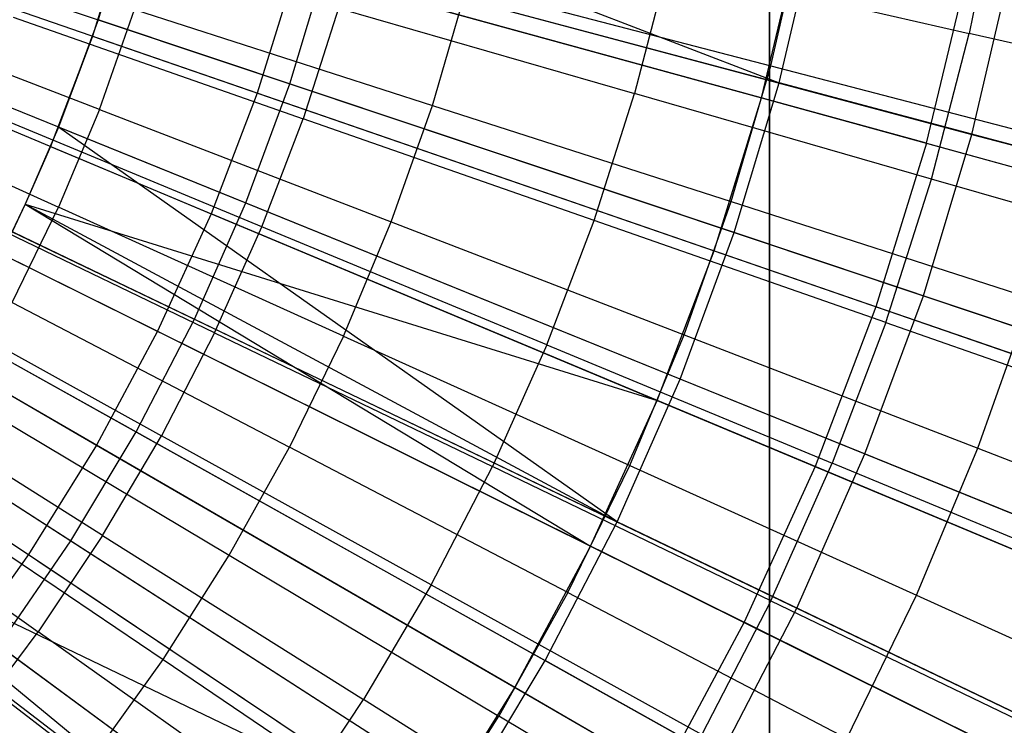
# Model space of a CAD drawing. Extents: x -8.3 to 8.8, y -6 to 6.
# Tile 89 of 177: x 1.097 to 1.632, y -0.7 to -0.317. Entities that reach past the tile are written whole.
import ezdxf

# ---------------------------------------------------------------- set-up
doc = ezdxf.new("R2010")
doc.units = 0
doc.header["$LTSCALE"] = 2.54
doc.layers.get('0').update_dxf_attribs({"linetype": 'CONTINUOUS'})

# ---------------------------------------------------------------- blocks, each defined once
blk = doc.blocks.new('DROPS_COLOR_A_STL')
at = {"color": 0}
for p, q in [((9.904, 0.9, 25.80851), (9.904, -0.9, 25.80851)), ((9.904, 0.9, 25.80851), (9.904, -0.9, 25.80851)), ((9.904, -0.9, 14.15283), (9.904, 0.9, 14.15283)), ((9.904, -0.9, 14.15283), (9.904, 0.9, 14.15283)), ((9.62552, -0.35672, 2.05569), (9.28416, -0.23895, 1.98105)), ((9.62552, -0.35672, 2.05569), (9.28416, -0.23895, 1.98105)), ((10.02838, -0.24413, 13.80348), (10.01243, -0.3243, 13.80348)), ((10.02838, -0.24413, 13.80348), (10.01243, -0.3243, 13.80348)), ((9.55498, -0.26466, 13.55295), (9.53605, -0.32585, 13.55295)), ((9.55498, -0.26466, 13.55295), (9.53605, -0.32585, 13.55295)), ((9.55498, -0.26466, 13.55295), (9.89951, -0.35931, 13.46176)), ((9.55498, -0.26466, 13.55295), (9.89951, -0.35931, 13.46176)), ((9.90463, -0.3419, 13.75225), (9.92187, -0.26706, 13.75225)), ((9.90463, -0.3419, 13.75225), (9.92187, -0.26706, 13.75225)), ((9.89951, -0.35931, 13.46176), (9.91984, -0.27477, 13.46176)), ((9.89951, -0.35931, 13.46176), (9.91984, -0.27477, 13.46176)), ((9.26742, -0.28283, 1.98105), (9.60054, -0.42223, 2.05569)), ((9.26742, -0.28283, 1.98105), (9.60054, -0.42223, 2.05569)), ((9.84872, -0.28694, 13.85715), (9.83066, -0.35698, 13.85715)), ((9.84872, -0.28694, 13.85715), (9.83066, -0.35698, 13.85715)), ((9.84872, -0.28694, 13.85715), (10.01243, -0.3243, 13.80348)), ((9.84872, -0.28694, 13.85715), (10.01243, -0.3243, 13.80348)), ((9.64625, -0.28974, 2.05569), (9.62552, -0.35672, 2.05569)), ((9.64625, -0.28974, 2.05569), (9.62552, -0.35672, 2.05569)), ((9.98928, -0.38397, 2.15275), (9.64625, -0.28974, 2.05569)), ((9.98928, -0.38397, 2.15275), (9.64625, -0.28974, 2.05569)), ((9.98928, -0.38397, 2.15275), (10.01101, -0.29363, 2.15275)), ((9.98928, -0.38397, 2.15275), (10.01101, -0.29363, 2.15275)), ((9.72079, -0.36338, 13.80441), (9.73954, -0.29891, 13.80441)), ((9.72079, -0.36338, 13.80441), (9.73954, -0.29891, 13.80441)), ((9.73954, -0.29891, 13.80441), (9.90463, -0.3419, 13.75225)), ((9.73954, -0.29891, 13.80441), (9.90463, -0.3419, 13.75225)), ((9.53982, -0.36554, 13.85123), (9.38183, -0.30464, 13.89275)), ((9.53982, -0.36554, 13.85123), (9.38183, -0.30464, 13.89275)), ((9.49291, -0.3154, 13.94927), (9.6506, -0.37058, 13.90573)), ((9.49291, -0.3154, 13.94927), (9.6506, -0.37058, 13.90573)), ((9.53982, -0.36554, 13.85123), (9.55898, -0.31131, 13.85123)), ((9.53982, -0.36554, 13.85123), (9.55898, -0.31131, 13.85123)), ((9.55898, -0.31131, 13.85123), (9.72079, -0.36338, 13.80441)), ((9.55898, -0.31131, 13.85123), (9.72079, -0.36338, 13.80441)), ((9.66971, -0.31061, 13.90573), (9.6506, -0.37058, 13.90573)), ((9.66971, -0.31061, 13.90573), (9.6506, -0.37058, 13.90573)), ((9.66971, -0.31061, 13.90573), (9.83066, -0.35698, 13.85715)), ((9.66971, -0.31061, 13.90573), (9.83066, -0.35698, 13.85715)), ((9.53605, -0.32585, 13.55295), (9.53911, -0.31684, 13.7163)), ((9.24791, -0.32555, 1.98105), (9.57141, -0.48601, 2.05569)), ((9.24791, -0.32555, 1.98105), (9.57141, -0.48601, 2.05569)), ((9.53605, -0.32585, 13.55295), (9.51323, -0.38569, 13.55295)), ((9.53605, -0.32585, 13.55295), (9.51323, -0.38569, 13.55295)), ((9.53605, -0.32585, 13.55295), (9.51758, -0.37513, 13.7163)), ((9.53605, -0.32585, 13.55295), (9.8738, -0.44237, 13.46176)), ((9.53605, -0.32585, 13.55295), (9.8738, -0.44237, 13.46176)), ((9.99201, -0.40346, 13.80348), (10.01243, -0.3243, 13.80348)), ((9.99201, -0.40346, 13.80348), (10.01243, -0.3243, 13.80348)), ((10.17653, -0.36176, 13.74469), (10.01243, -0.3243, 13.80348)), ((10.17653, -0.36176, 13.74469), (10.01243, -0.3243, 13.80348)), ((9.88319, -0.41564, 13.75225), (9.90463, -0.3419, 13.75225)), ((9.88319, -0.41564, 13.75225), (9.90463, -0.3419, 13.75225)), ((9.90463, -0.3419, 13.75225), (10.07016, -0.385, 13.69473)), ((9.90463, -0.3419, 13.75225), (10.07016, -0.385, 13.69473)), ((9.36333, -0.34886, 13.89275), (9.51762, -0.41861, 13.85123)), ((9.36333, -0.34886, 13.89275), (9.51762, -0.41861, 13.85123)), ((9.62552, -0.35672, 2.05569), (9.60054, -0.42223, 2.05569)), ((9.62552, -0.35672, 2.05569), (9.60054, -0.42223, 2.05569)), ((9.96181, -0.47273, 2.15275), (9.62552, -0.35672, 2.05569)), ((9.96181, -0.47273, 2.15275), (9.62552, -0.35672, 2.05569)), ((9.80869, -0.42589, 13.85715), (9.83066, -0.35698, 13.85715)), ((9.80869, -0.42589, 13.85715), (9.83066, -0.35698, 13.85715)), ((9.99201, -0.40346, 13.80348), (9.83066, -0.35698, 13.85715)), ((9.99201, -0.40346, 13.80348), (9.83066, -0.35698, 13.85715)), ((9.69843, -0.42669, 13.80441), (9.72079, -0.36338, 13.80441)), ((9.69843, -0.42669, 13.80441), (9.72079, -0.36338, 13.80441)), ((9.72079, -0.36338, 13.80441), (9.88319, -0.41564, 13.75225)), ((9.72079, -0.36338, 13.80441), (9.88319, -0.41564, 13.75225)), ((9.8738, -0.44237, 13.46176), (9.89951, -0.35931, 13.46176)), ((9.8738, -0.44237, 13.46176), (9.89951, -0.35931, 13.46176)), ((9.89951, -0.35931, 13.46176), (10.23787, -0.45226, 13.34844)), ((9.89951, -0.35931, 13.46176), (10.23787, -0.45226, 13.34844)), ((9.22571, -0.36694, 1.98105), (9.53826, -0.54779, 2.05569)), ((9.22571, -0.36694, 1.98105), (9.53826, -0.54779, 2.05569)), ((9.62815, -0.42937, 13.90573), (9.47381, -0.36544, 13.94927)), ((9.62815, -0.42937, 13.90573), (9.47381, -0.36544, 13.94927)), ((9.53982, -0.36554, 13.85123), (9.51762, -0.41861, 13.85123)), ((9.53982, -0.36554, 13.85123), (9.51762, -0.41861, 13.85123)), ((9.53982, -0.36554, 13.85123), (9.69843, -0.42669, 13.80441)), ((9.53982, -0.36554, 13.85123), (9.69843, -0.42669, 13.80441)), ((9.62815, -0.42937, 13.90573), (9.6506, -0.37058, 13.90573)), ((9.62815, -0.42937, 13.90573), (9.6506, -0.37058, 13.90573)), ((9.80869, -0.42589, 13.85715), (9.6506, -0.37058, 13.90573)), ((9.80869, -0.42589, 13.85715), (9.6506, -0.37058, 13.90573)), ((9.51323, -0.38569, 13.55295), (9.51758, -0.37513, 13.7163)), ((9.98928, -0.38397, 2.15275), (9.96181, -0.47273, 2.15275)), ((9.98928, -0.38397, 2.15275), (9.96181, -0.47273, 2.15275)), ((9.98928, -0.38397, 2.15275), (10.32579, -0.47641, 2.27183)), ((9.98928, -0.38397, 2.15275), (10.32579, -0.47641, 2.27183)), ((9.51323, -0.38569, 13.55295), (9.4995, -0.41698, 13.7163)), ((9.51323, -0.38569, 13.55295), (9.4995, -0.41698, 13.55295)), ((9.51323, -0.38569, 13.55295), (9.4995, -0.41698, 13.55295)), ((9.51323, -0.38569, 13.55295), (9.84282, -0.52362, 13.46176)), ((9.51323, -0.38569, 13.55295), (9.84282, -0.52362, 13.46176)), ((9.96718, -0.48135, 13.80348), (9.99201, -0.40346, 13.80348)), ((9.96718, -0.48135, 13.80348), (9.99201, -0.40346, 13.80348)), ((10.15375, -0.45006, 13.74469), (9.99201, -0.40346, 13.80348)), ((10.15375, -0.45006, 13.74469), (9.99201, -0.40346, 13.80348)), ((9.2009, -0.40681, 1.98105), (9.50122, -0.60732, 2.05569)), ((9.2009, -0.40681, 1.98105), (9.50122, -0.60732, 2.05569)), ((9.60245, -0.48682, 13.90573), (9.45193, -0.41434, 13.94927)), ((9.60245, -0.48682, 13.90573), (9.45193, -0.41434, 13.94927)), ((9.4995, -0.41698, 13.55295), (9.48662, -0.44395, 13.55295)), ((9.4995, -0.41698, 13.55295), (9.48662, -0.44395, 13.55295)), ((9.4995, -0.41698, 13.55295), (9.49246, -0.43198, 13.7163)), ((9.4995, -0.41698, 13.55295), (9.4995, -0.41698, 13.7163)), ((9.4995, -0.41698, 13.55295), (9.8067, -0.60271, 13.46176)), ((9.4995, -0.41698, 13.55295), (9.8067, -0.60271, 13.46176)), ((9.4995, -0.41698, 13.55295), (9.84282, -0.52362, 13.46176)), ((9.4995, -0.41698, 13.55295), (9.84282, -0.52362, 13.46176)), ((9.8576, -0.48805, 13.75225), (9.88319, -0.41564, 13.75225)), ((9.8576, -0.48805, 13.75225), (9.88319, -0.41564, 13.75225)), ((9.88319, -0.41564, 13.75225), (10.04601, -0.46804, 13.69473)), ((9.88319, -0.41564, 13.75225), (10.04601, -0.46804, 13.69473)), ((9.49245, -0.47033, 13.85123), (9.51762, -0.41861, 13.85123)), ((9.49245, -0.47033, 13.85123), (9.51762, -0.41861, 13.85123)), ((9.67251, -0.48862, 13.80441), (9.51762, -0.41861, 13.85123)), ((9.67251, -0.48862, 13.80441), (9.51762, -0.41861, 13.85123)), ((9.60054, -0.42223, 2.05569), (9.57141, -0.48601, 2.05569)), ((9.60054, -0.42223, 2.05569), (9.57141, -0.48601, 2.05569)), ((9.9287, -0.55955, 2.15275), (9.60054, -0.42223, 2.05569)), ((9.9287, -0.55955, 2.15275), (9.60054, -0.42223, 2.05569)), ((9.67251, -0.48862, 13.80441), (9.69843, -0.42669, 13.80441)), ((9.67251, -0.48862, 13.80441), (9.69843, -0.42669, 13.80441)), ((9.69843, -0.42669, 13.80441), (9.8576, -0.48805, 13.75225)), ((9.69843, -0.42669, 13.80441), (9.8576, -0.48805, 13.75225)), ((9.7829, -0.49347, 13.85715), (9.80869, -0.42589, 13.85715)), ((9.7829, -0.49347, 13.85715), (9.80869, -0.42589, 13.85715)), ((9.96718, -0.48135, 13.80348), (9.80869, -0.42589, 13.85715)), ((9.96718, -0.48135, 13.80348), (9.80869, -0.42589, 13.85715)), ((9.60245, -0.48682, 13.90573), (9.62815, -0.42937, 13.90573)), ((9.60245, -0.48682, 13.90573), (9.62815, -0.42937, 13.90573)), ((9.7829, -0.49347, 13.85715), (9.62815, -0.42937, 13.90573)), ((9.7829, -0.49347, 13.85715), (9.62815, -0.42937, 13.90573)), ((9.48662, -0.44395, 13.55295), (9.8067, -0.60271, 13.46176)), ((9.48662, -0.44395, 13.55295), (9.8067, -0.60271, 13.46176)), ((9.84282, -0.52362, 13.46176), (9.8738, -0.44237, 13.46176)), ((9.84282, -0.52362, 13.46176), (9.8738, -0.44237, 13.46176)), ((9.8738, -0.44237, 13.46176), (10.20551, -0.55681, 13.34844)), ((9.8738, -0.44237, 13.46176), (10.20551, -0.55681, 13.34844)), ((9.42735, -0.46192, 13.94927), (9.57356, -0.54274, 13.90573)), ((9.42735, -0.46192, 13.94927), (9.57356, -0.54274, 13.90573)), ((9.49245, -0.47033, 13.85123), (9.64314, -0.549, 13.80441)), ((9.49245, -0.47033, 13.85123), (9.64314, -0.549, 13.80441)), ((10.01721, -0.54957, 13.69473), (10.04601, -0.46804, 13.69473)), ((10.01721, -0.54957, 13.69473), (10.04601, -0.46804, 13.69473)), ((9.96181, -0.47273, 2.15275), (9.9287, -0.55955, 2.15275)), ((9.96181, -0.47273, 2.15275), (9.9287, -0.55955, 2.15275)), ((10.29171, -0.58655, 2.27183), (9.96181, -0.47273, 2.15275)), ((10.29171, -0.58655, 2.27183), (9.96181, -0.47273, 2.15275)), ((9.96718, -0.48135, 13.80348), (9.93803, -0.55773, 13.80348)), ((9.96718, -0.48135, 13.80348), (9.93803, -0.55773, 13.80348)), ((9.96718, -0.48135, 13.80348), (10.12606, -0.53694, 13.74469)), ((9.96718, -0.48135, 13.80348), (10.12606, -0.53694, 13.74469)), ((9.57141, -0.48601, 2.05569), (9.53826, -0.54779, 2.05569)), ((9.57141, -0.48601, 2.05569), (9.53826, -0.54779, 2.05569)), ((9.57141, -0.48601, 2.05569), (9.89011, -0.64408, 2.15275)), ((9.57141, -0.48601, 2.05569), (9.89011, -0.64408, 2.15275)), ((9.60245, -0.48682, 13.90573), (9.57356, -0.54274, 13.90573)), ((9.60245, -0.48682, 13.90573), (9.57356, -0.54274, 13.90573)), ((9.60245, -0.48682, 13.90573), (9.75335, -0.55949, 13.85715)), ((9.60245, -0.48682, 13.90573), (9.75335, -0.55949, 13.85715)), ((9.67251, -0.48862, 13.80441), (9.64314, -0.549, 13.80441)), ((9.67251, -0.48862, 13.80441), (9.64314, -0.549, 13.80441)), ((9.67251, -0.48862, 13.80441), (9.82796, -0.55889, 13.75225)), ((9.67251, -0.48862, 13.80441), (9.82796, -0.55889, 13.75225)), ((9.82796, -0.55889, 13.75225), (9.8576, -0.48805, 13.75225)), ((9.82796, -0.55889, 13.75225), (9.8576, -0.48805, 13.75225)), ((9.8576, -0.48805, 13.75225), (10.01721, -0.54957, 13.69473)), ((9.8576, -0.48805, 13.75225), (10.01721, -0.54957, 13.69473)), ((9.7829, -0.49347, 13.85715), (9.75335, -0.55949, 13.85715)), ((9.7829, -0.49347, 13.85715), (9.75335, -0.55949, 13.85715)), ((9.7829, -0.49347, 13.85715), (9.93803, -0.55773, 13.80348)), ((9.7829, -0.49347, 13.85715), (9.93803, -0.55773, 13.80348)), ((9.45634, -0.50039, 13.55295), (9.76559, -0.67932, 13.46176)), ((9.45634, -0.50039, 13.55295), (9.76559, -0.67932, 13.46176)), ((9.54159, -0.59694, 13.90573), (9.40013, -0.50806, 13.94927)), ((9.54159, -0.59694, 13.90573), (9.40013, -0.50806, 13.94927)), ((9.4644, -0.52054, 13.85123), (9.61039, -0.60761, 13.80441)), ((9.4644, -0.52054, 13.85123), (9.61039, -0.60761, 13.80441)), ((9.8067, -0.60271, 13.46176), (9.84282, -0.52362, 13.46176)), ((9.8067, -0.60271, 13.46176), (9.84282, -0.52362, 13.46176)), ((9.84282, -0.52362, 13.46176), (10.16652, -0.65907, 13.34844)), ((9.84282, -0.52362, 13.46176), (10.16652, -0.65907, 13.34844)), ((9.54159, -0.59694, 13.90573), (9.57356, -0.54274, 13.90573)), ((9.54159, -0.59694, 13.90573), (9.57356, -0.54274, 13.90573)), ((9.72016, -0.62375, 13.85715), (9.57356, -0.54274, 13.90573)), ((9.72016, -0.62375, 13.85715), (9.57356, -0.54274, 13.90573)), ((9.53826, -0.54779, 2.05569), (9.50122, -0.60732, 2.05569)), ((9.53826, -0.54779, 2.05569), (9.50122, -0.60732, 2.05569)), ((9.53826, -0.54779, 2.05569), (9.84617, -0.72595, 2.15275)), ((9.53826, -0.54779, 2.05569), (9.84617, -0.72595, 2.15275)), ((9.61039, -0.60761, 13.80441), (9.64314, -0.549, 13.80441)), ((9.61039, -0.60761, 13.80441), (9.64314, -0.549, 13.80441)), ((9.79436, -0.62795, 13.75225), (9.64314, -0.549, 13.80441)), ((9.79436, -0.62795, 13.75225), (9.64314, -0.549, 13.80441)), ((9.98383, -0.62935, 13.69473), (10.01721, -0.54957, 13.69473)), ((9.98383, -0.62935, 13.69473), (10.01721, -0.54957, 13.69473)), ((10.01721, -0.54957, 13.69473), (10.17725, -0.61127, 13.63179)), ((10.01721, -0.54957, 13.69473), (10.17725, -0.61127, 13.63179)), ((9.37037, -0.5526, 13.94927), (9.50662, -0.64927, 13.90573)), ((9.37037, -0.5526, 13.94927), (9.50662, -0.64927, 13.90573)), ((9.4225, -0.55476, 13.55295), (9.71965, -0.75315, 13.46176)), ((9.4225, -0.55476, 13.55295), (9.71965, -0.75315, 13.46176)), ((9.72016, -0.62375, 13.85715), (9.75335, -0.55949, 13.85715)), ((9.72016, -0.62375, 13.85715), (9.75335, -0.55949, 13.85715)), ((9.90464, -0.63235, 13.80348), (9.75335, -0.55949, 13.85715)), ((9.90464, -0.63235, 13.80348), (9.75335, -0.55949, 13.85715)), ((9.79436, -0.62795, 13.75225), (9.82796, -0.55889, 13.75225)), ((9.79436, -0.62795, 13.75225), (9.82796, -0.55889, 13.75225)), ((9.82796, -0.55889, 13.75225), (9.98383, -0.62935, 13.69473)), ((9.82796, -0.55889, 13.75225), (9.98383, -0.62935, 13.69473)), ((9.9287, -0.55955, 2.15275), (9.89011, -0.64408, 2.15275)), ((9.9287, -0.55955, 2.15275), (9.89011, -0.64408, 2.15275)), ((9.90464, -0.63235, 13.80348), (9.93803, -0.55773, 13.80348)), ((9.90464, -0.63235, 13.80348), (9.93803, -0.55773, 13.80348)), ((10.25063, -0.69427, 2.27183), (9.9287, -0.55955, 2.15275)), ((10.25063, -0.69427, 2.27183), (9.9287, -0.55955, 2.15275)), ((10.09353, -0.62214, 13.74469), (9.93803, -0.55773, 13.80348)), ((10.09353, -0.62214, 13.74469), (9.93803, -0.55773, 13.80348)), ((9.43355, -0.56909, 13.85123), (9.57439, -0.66428, 13.80441)), ((9.43355, -0.56909, 13.85123), (9.57439, -0.66428, 13.80441)), ((9.71965, -0.75315, 13.46176), (9.39297, -0.59664, 13.55295)), ((9.66908, -0.82388, 13.46176), (9.39297, -0.59664, 13.55295)), ((9.71965, -0.75315, 13.46176), (9.39297, -0.59664, 13.55295)), ((9.66908, -0.82388, 13.46176), (9.39297, -0.59664, 13.55295)), ((9.54159, -0.59694, 13.90573), (9.50662, -0.64927, 13.90573)), ((9.54159, -0.59694, 13.90573), (9.50662, -0.64927, 13.90573)), ((9.54159, -0.59694, 13.90573), (9.68341, -0.68605, 13.85715)), ((9.54159, -0.59694, 13.90573), (9.68341, -0.68605, 13.85715)), ((9.8067, -0.60271, 13.46176), (9.76559, -0.67932, 13.46176)), ((9.8067, -0.60271, 13.46176), (9.76559, -0.67932, 13.46176)), ((9.8067, -0.60271, 13.46176), (10.12105, -0.75863, 13.34844)), ((9.8067, -0.60271, 13.46176), (10.12105, -0.75863, 13.34844)), ((9.38525, -0.60686, 13.55295), (9.66908, -0.82388, 13.46176)), ((9.38525, -0.60686, 13.55295), (9.66908, -0.82388, 13.46176)), ((9.50122, -0.60732, 2.05569), (9.46044, -0.66435, 2.05569)), ((9.50122, -0.60732, 2.05569), (9.46044, -0.66435, 2.05569)), ((9.50122, -0.60732, 2.05569), (9.79708, -0.80484, 2.15275)), ((9.50122, -0.60732, 2.05569), (9.79708, -0.80484, 2.15275)), ((9.57439, -0.66428, 13.80441), (9.61039, -0.60761, 13.80441)), ((9.57439, -0.66428, 13.80441), (9.61039, -0.60761, 13.80441)), ((9.61039, -0.60761, 13.80441), (9.75691, -0.69499, 13.75225)), ((9.61039, -0.60761, 13.80441), (9.75691, -0.69499, 13.75225)), ((9.40001, -0.61582, 13.85123), (9.53523, -0.71882, 13.80441)), ((9.40001, -0.61582, 13.85123), (9.53523, -0.71882, 13.80441)), ((9.72016, -0.62375, 13.85715), (9.68341, -0.68605, 13.85715)), ((9.72016, -0.62375, 13.85715), (9.68341, -0.68605, 13.85715)), ((9.72016, -0.62375, 13.85715), (9.86712, -0.70498, 13.80348)), ((9.72016, -0.62375, 13.85715), (9.86712, -0.70498, 13.80348)), ((9.79436, -0.62795, 13.75225), (9.75691, -0.69499, 13.75225)), ((9.79436, -0.62795, 13.75225), (9.75691, -0.69499, 13.75225)), ((9.79436, -0.62795, 13.75225), (9.946, -0.70711, 13.69473)), ((9.79436, -0.62795, 13.75225), (9.946, -0.70711, 13.69473)), ((9.946, -0.70711, 13.69473), (9.98383, -0.62935, 13.69473)), ((9.946, -0.70711, 13.69473), (9.98383, -0.62935, 13.69473)), ((9.98383, -0.62935, 13.69473), (10.14013, -0.7, 13.63179)), ((9.98383, -0.62935, 13.69473), (10.14013, -0.7, 13.63179)), ((9.90464, -0.63235, 13.80348), (9.86712, -0.70498, 13.80348)), ((9.90464, -0.63235, 13.80348), (9.86712, -0.70498, 13.80348)), ((9.90464, -0.63235, 13.80348), (10.05629, -0.70538, 13.74469)), ((9.90464, -0.63235, 13.80348), (10.05629, -0.70538, 13.74469)), ((9.89011, -0.64408, 2.15275), (9.84617, -0.72595, 2.15275)), ((9.89011, -0.64408, 2.15275), (9.84617, -0.72595, 2.15275)), ((10.20274, -0.79914, 2.27183), (9.89011, -0.64408, 2.15275)), ((10.20274, -0.79914, 2.27183), (9.89011, -0.64408, 2.15275)), ((9.46878, -0.69956, 13.90573), (9.50662, -0.64927, 13.90573)), ((9.46878, -0.69956, 13.90573), (9.50662, -0.64927, 13.90573)), ((9.64322, -0.7462, 13.85715), (9.50662, -0.64927, 13.90573)), ((9.64322, -0.7462, 13.85715), (9.50662, -0.64927, 13.90573)), ((9.46044, -0.66435, 2.05569), (9.74304, -0.88043, 2.15275)), ((9.46044, -0.66435, 2.05569), (9.74304, -0.88043, 2.15275)), ((9.53523, -0.71882, 13.80441), (9.57439, -0.66428, 13.80441)), ((9.53523, -0.71882, 13.80441), (9.57439, -0.66428, 13.80441)), ((9.57439, -0.66428, 13.80441), (9.71573, -0.75981, 13.75225)), ((9.57439, -0.66428, 13.80441), (9.71573, -0.75981, 13.75225)), ((9.76559, -0.67932, 13.46176), (9.71965, -0.75315, 13.46176)), ((9.76559, -0.67932, 13.46176), (9.71965, -0.75315, 13.46176)), ((9.76559, -0.67932, 13.46176), (10.06931, -0.85506, 13.34844)), ((9.76559, -0.67932, 13.46176), (10.06931, -0.85506, 13.34844)), ((9.64322, -0.7462, 13.85715), (9.68341, -0.68605, 13.85715)), ((9.64322, -0.7462, 13.85715), (9.68341, -0.68605, 13.85715)), ((9.82558, -0.77539, 13.80348), (9.68341, -0.68605, 13.85715)), ((9.82558, -0.77539, 13.80348), (9.68341, -0.68605, 13.85715)), ((9.71573, -0.75981, 13.75225), (9.75691, -0.69499, 13.75225)), ((9.71573, -0.75981, 13.75225), (9.75691, -0.69499, 13.75225)), ((9.90382, -0.7826, 13.69473), (9.75691, -0.69499, 13.75225)), ((9.90382, -0.7826, 13.69473), (9.75691, -0.69499, 13.75225))]:
    blk.add_line(p, q, dxfattribs=at)
blk = doc.blocks.new('GROUP_1')
at = {"color": 0}
for p, q in [((9.48116, 5.77945, 11.91623), (9.82392, 5.64737, 11.843)), ((9.48116, 5.77945, 11.91623), (9.82392, 5.64737, 11.843)), ((9.20975, 5.76335, 0.04602), (9.55807, 5.64688, 0.10337)), ((9.20975, 5.76335, 0.04602), (9.55807, 5.64688, 0.10337)), ((9.47177, 5.74123, 11.91623), (9.45391, 5.6817, 11.91623)), ((9.47177, 5.74123, 11.91623), (9.82392, 5.64737, 11.843)), ((9.47177, 5.74123, 11.91623), (9.82392, 5.64737, 11.843)), ((9.82392, 5.64737, 11.843), (9.84321, 5.72996, 11.843)), ((9.82392, 5.64737, 11.843), (9.84321, 5.72996, 11.843)), ((9.19377, 5.72007, 0.04602), (9.53417, 5.58217, 0.10337)), ((9.19377, 5.72007, 0.04602), (9.53417, 5.58217, 0.10337)), ((9.55807, 5.64688, 0.10337), (9.5779, 5.71294, 0.10337)), ((9.55807, 5.64688, 0.10337), (9.5779, 5.71294, 0.10337)), ((9.5779, 5.71294, 0.10337), (9.92867, 5.61945, 0.18336)), ((9.5779, 5.71294, 0.10337), (9.92867, 5.61945, 0.18336)), ((9.92867, 5.61945, 0.18336), (9.94949, 5.7086, 0.18336)), ((9.92867, 5.61945, 0.18336), (9.94949, 5.7086, 0.18336)), ((9.17512, 5.67787, 0.04602), (9.5063, 5.51908, 0.10337)), ((9.17512, 5.67787, 0.04602), (9.5063, 5.51908, 0.10337)), ((9.45391, 5.6817, 11.91623), (9.43238, 5.62341, 11.91623)), ((9.79954, 5.56613, 11.843), (9.45391, 5.6817, 11.91623)), ((9.79954, 5.56613, 11.843), (9.45391, 5.6817, 11.91623)), ((9.53417, 5.58217, 0.10337), (9.55807, 5.64688, 0.10337)), ((9.53417, 5.58217, 0.10337), (9.55807, 5.64688, 0.10337)), ((9.55807, 5.64688, 0.10337), (9.90235, 5.53176, 0.18336)), ((9.55807, 5.64688, 0.10337), (9.90235, 5.53176, 0.18336)), ((9.79954, 5.56613, 11.843), (9.82392, 5.64737, 11.843)), ((9.79954, 5.56613, 11.843), (9.82392, 5.64737, 11.843)), ((10.17102, 5.55485, 11.74735), (9.82392, 5.64737, 11.843)), ((10.17102, 5.55485, 11.74735), (9.82392, 5.64737, 11.843)), ((9.15389, 5.63692, 0.04602), (9.47455, 5.45784, 0.10337)), ((9.15389, 5.63692, 0.04602), (9.47455, 5.45784, 0.10337)), ((9.43238, 5.62341, 11.91623), (9.41431, 5.58157, 11.91623)), ((9.73588, 5.40899, 11.843), (9.43238, 5.62341, 11.91623)), ((9.73588, 5.40899, 11.843), (9.43238, 5.62341, 11.91623)), ((9.77016, 5.48657, 11.843), (9.43238, 5.62341, 11.91623)), ((9.77016, 5.48657, 11.843), (9.43238, 5.62341, 11.91623)), ((9.90235, 5.53176, 0.18336), (9.92867, 5.61945, 0.18336)), ((9.90235, 5.53176, 0.18336), (9.92867, 5.61945, 0.18336)), ((9.92867, 5.61945, 0.18336), (10.27398, 5.52741, 0.28567)), ((9.92867, 5.61945, 0.18336), (10.27398, 5.52741, 0.28567)), ((9.13016, 5.59736, 0.04602), (9.43907, 5.39869, 0.10337)), ((9.13016, 5.59736, 0.04602), (9.43907, 5.39869, 0.10337)), ((9.41431, 5.58157, 11.91623), (9.40726, 5.56656, 11.91623)), ((9.41431, 5.58157, 11.91623), (9.73588, 5.40899, 11.843)), ((9.41431, 5.58157, 11.91623), (9.73588, 5.40899, 11.843)), ((9.5063, 5.51908, 0.10337), (9.53417, 5.58217, 0.10337)), ((9.5063, 5.51908, 0.10337), (9.53417, 5.58217, 0.10337)), ((9.53417, 5.58217, 0.10337), (9.87063, 5.44587, 0.18336)), ((9.53417, 5.58217, 0.10337), (9.87063, 5.44587, 0.18336)), ((9.40726, 5.56656, 11.91623), (9.73588, 5.40899, 11.843)), ((9.40726, 5.56656, 11.91623), (9.73588, 5.40899, 11.843)), ((9.77016, 5.48657, 11.843), (9.79954, 5.56613, 11.843)), ((9.77016, 5.48657, 11.843), (9.79954, 5.56613, 11.843)), ((10.14021, 5.45222, 11.74735), (9.79954, 5.56613, 11.843)), ((10.14021, 5.45222, 11.74735), (9.79954, 5.56613, 11.843)), ((9.87063, 5.44587, 0.18336), (9.90235, 5.53176, 0.18336)), ((9.87063, 5.44587, 0.18336), (9.90235, 5.53176, 0.18336)), ((9.90235, 5.53176, 0.18336), (10.24127, 5.41843, 0.28567)), ((9.90235, 5.53176, 0.18336), (10.24127, 5.41843, 0.28567)), ((9.47455, 5.45784, 0.10337), (9.5063, 5.51908, 0.10337)), ((9.47455, 5.45784, 0.10337), (9.5063, 5.51908, 0.10337)), ((9.5063, 5.51908, 0.10337), (9.83363, 5.36212, 0.18336)), ((9.5063, 5.51908, 0.10337), (9.83363, 5.36212, 0.18336)), ((9.37867, 5.51139, 11.91623), (9.69685, 5.33369, 11.843)), ((9.37867, 5.51139, 11.91623), (9.69685, 5.33369, 11.843)), ((9.73588, 5.40899, 11.843), (9.77016, 5.48657, 11.843)), ((9.73588, 5.40899, 11.843), (9.77016, 5.48657, 11.843)), ((10.10309, 5.3517, 11.74735), (9.77016, 5.48657, 11.843)), ((10.10309, 5.3517, 11.74735), (9.77016, 5.48657, 11.843)), ((9.34669, 5.4581, 11.91623), (9.65322, 5.26097, 11.843)), ((9.34669, 5.4581, 11.91623), (9.65322, 5.26097, 11.843)), ((9.43907, 5.39869, 0.10337), (9.47455, 5.45784, 0.10337)), ((9.43907, 5.39869, 0.10337), (9.47455, 5.45784, 0.10337)), ((9.47455, 5.45784, 0.10337), (9.7915, 5.28084, 0.18336)), ((9.47455, 5.45784, 0.10337), (9.7915, 5.28084, 0.18336)), ((9.83363, 5.36212, 0.18336), (9.87063, 5.44587, 0.18336)), ((9.83363, 5.36212, 0.18336), (9.87063, 5.44587, 0.18336)), ((9.87063, 5.44587, 0.18336), (10.20185, 5.31169, 0.28567)), ((9.87063, 5.44587, 0.18336), (10.20185, 5.31169, 0.28567)), ((9.31147, 5.4069, 11.91623), (9.60514, 5.19109, 11.843)), ((9.31147, 5.4069, 11.91623), (9.60514, 5.19109, 11.843)), ((9.69685, 5.33369, 11.843), (9.73588, 5.40899, 11.843)), ((9.69685, 5.33369, 11.843), (9.73588, 5.40899, 11.843)), ((10.05978, 5.25368, 11.74735), (9.73588, 5.40899, 11.843)), ((10.05978, 5.25368, 11.74735), (9.73588, 5.40899, 11.843)), ((9.39997, 5.34187, 0.10337), (9.43907, 5.39869, 0.10337)), ((9.39997, 5.34187, 0.10337), (9.43907, 5.39869, 0.10337)), ((9.43907, 5.39869, 0.10337), (9.74439, 5.20233, 0.18336)), ((9.43907, 5.39869, 0.10337), (9.74439, 5.20233, 0.18336)), ((9.7915, 5.28084, 0.18336), (9.83363, 5.36212, 0.18336)), ((9.7915, 5.28084, 0.18336), (9.83363, 5.36212, 0.18336)), ((9.83363, 5.36212, 0.18336), (10.15587, 5.20761, 0.28567)), ((9.83363, 5.36212, 0.18336), (10.15587, 5.20761, 0.28567)), ((9.39997, 5.34187, 0.10337), (9.6925, 5.1269, 0.18336)), ((9.39997, 5.34187, 0.10337), (9.6925, 5.1269, 0.18336)), ((9.65322, 5.26097, 11.843), (9.69685, 5.33369, 11.843)), ((9.65322, 5.26097, 11.843), (9.69685, 5.33369, 11.843)), ((10.01047, 5.15855, 11.74735), (9.69685, 5.33369, 11.843)), ((10.01047, 5.15855, 11.74735), (9.69685, 5.33369, 11.843))]:
    blk.add_line(p, q, dxfattribs=at)
blk.add_blockref('DROPS_COLOR_A_STL', (-0.0852, 5.99854, -1.80007), dxfattribs=at)

msp = doc.modelspace()

# ---------------------------------------------------------------- block references
at = {"color": 0}
msp.add_blockref('GROUP_1', (-8.3148, -5.99854, 1.80007), dxfattribs=at)

doc.saveas('drawing.dxf')
